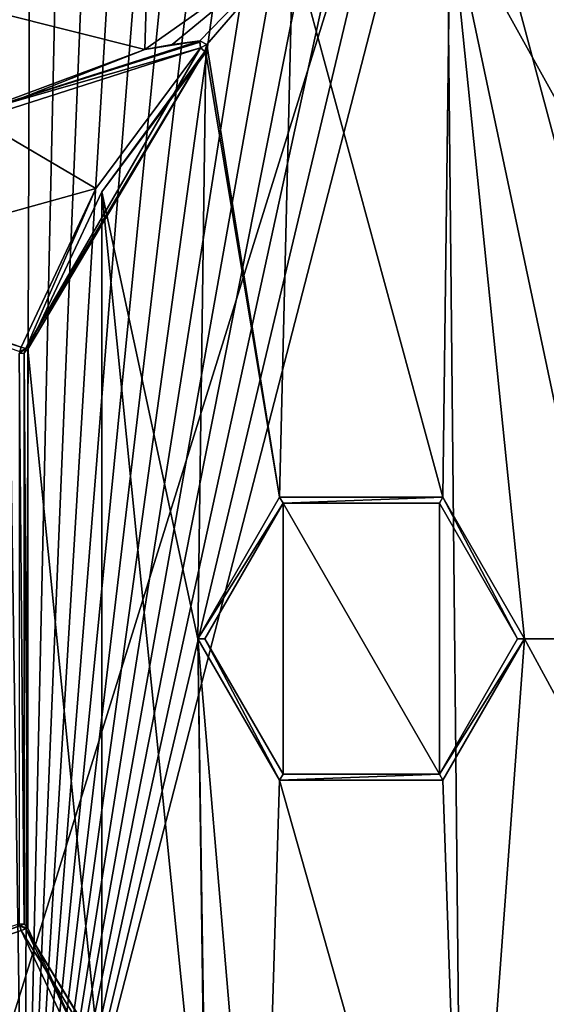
# Model space of a CAD drawing. Extents: x -250 to 250, y -963 to 894.
# Tile 196 of 256: x 132 to 147, y -941 to -912. Entities that reach past the tile are written whole.
import ezdxf

# ---------------------------------------------------------------- set-up
doc = ezdxf.new("R2010")
doc.units = 0
doc.header["$LTSCALE"] = 65.185185
for name, color, linetype in [('1', 7, 'CONTINUOUS'), ('100', 7, 'CONTINUOUS'), ('133', 7, 'CONTINUOUS'), ('134', 7, 'CONTINUOUS'), ('135', 7, 'CONTINUOUS'), ('136', 7, 'CONTINUOUS'), ('137', 7, 'CONTINUOUS'), ('139', 7, 'CONTINUOUS'), ('141', 7, 'CONTINUOUS'), ('142', 7, 'CONTINUOUS'), ('147', 7, 'CONTINUOUS'), ('149', 7, 'CONTINUOUS'), ('155', 7, 'CONTINUOUS'), ('160', 7, 'CONTINUOUS'), ('167', 7, 'CONTINUOUS'), ('169', 7, 'CONTINUOUS'), ('170', 7, 'CONTINUOUS'), ('171', 7, 'CONTINUOUS'), ('173', 7, 'CONTINUOUS'), ('174', 7, 'CONTINUOUS'), ('191', 7, 'CONTINUOUS'), ('192', 7, 'CONTINUOUS'), ('193', 7, 'CONTINUOUS'), ('25', 7, 'CONTINUOUS'), ('95', 7, 'CONTINUOUS'), ('96', 7, 'CONTINUOUS')]:
    doc.layers.add(name, color=color, linetype=linetype)

msp = doc.modelspace()

# ---------------------------------------------------------------- linework, layer by layer
at = {"layer": '1', "color": 7, "linetype": 'CONTINUOUS'}
for points in [[(184.228, -903.305, -20), (157, -951.1, -20), (144.456, -904.105, -20), (184.228, -903.305, -20)], [(144.456, -904.105, -20), (157, -951.1, -20), (132.315, -951.1, -20), (144.456, -904.105, -20)], [(143.493, -904.16, -20), (144.456, -904.105, -20), (132.315, -951.1, -20), (143.493, -904.16, -20)], [(142.522, -904.284, -20), (143.493, -904.16, -20), (132.315, -951.1, -20), (142.522, -904.284, -20)], [(141.547, -904.481, -20), (142.522, -904.284, -20), (132.315, -951.1, -20), (141.547, -904.481, -20)], [(140.569, -904.752, -20), (141.547, -904.481, -20), (132.315, -951.1, -20), (140.569, -904.752, -20)], [(139.594, -905.097, -20), (140.569, -904.752, -20), (132.315, -951.1, -20), (139.594, -905.097, -20)], [(138.625, -905.518, -20), (139.594, -905.097, -20), (132.315, -951.1, -20), (138.625, -905.518, -20)], [(137.667, -906.016, -20), (138.625, -905.518, -20), (132.315, -951.1, -20), (137.667, -906.016, -20)], [(136.726, -906.592, -20), (137.667, -906.016, -20), (132.315, -951.1, -20), (136.726, -906.592, -20)], [(135.805, -907.244, -20), (136.726, -906.592, -20), (132.315, -951.1, -20), (135.805, -907.244, -20)], [(134.912, -907.974, -20), (135.805, -907.244, -20), (132.315, -951.1, -20), (134.912, -907.974, -20)], [(134.053, -908.779, -20), (134.912, -907.974, -20), (132.315, -951.1, -20), (134.053, -908.779, -20)], [(133.231, -909.657, -20), (134.053, -908.779, -20), (132.315, -951.1, -20), (133.231, -909.657, -20)], [(132.455, -910.607, -20), (133.231, -909.657, -20), (132.315, -951.1, -20), (132.455, -910.607, -20)], [(131.727, -911.629, -20), (132.455, -910.607, -20), (132.315, -951.1, -20), (131.727, -911.629, -20)], [(131.602, -950.036, -20), (131.727, -911.629, -20), (132.315, -951.1, -20), (131.602, -950.036, -20)]]:
    msp.add_3dface(points, dxfattribs=at)
at = {"layer": '100', "color": 7, "linetype": 'CONTINUOUS'}
for points in [[(129.307, -911.518, 17.317), (135.774, -913.152, 19), (135.979, -906.365, 17.492), (129.307, -911.518, 17.317)], [(135.774, -913.152, 19), (140.029, -910.139, 19), (135.979, -906.365, 17.492), (135.774, -913.152, 19)], [(135.774, -913.152, 19), (129.307, -911.518, 17.317), (130.306, -915.301, 18.575), (135.774, -913.152, 19)]]:
    msp.add_3dface(points, dxfattribs=at)
at = {"layer": '133', "color": 7, "linetype": 'CONTINUOUS'}
for points in [[(137.3, -930.1, 18.8), (139.75, -926.203, 18.8), (139.65, -926.03, 18.8), (137.3, -930.1, 18.8)], [(137.5, -930.1, 18.8), (139.75, -926.203, 18.8), (137.3, -930.1, 18.8), (137.5, -930.1, 18.8)], [(139.65, -926.03, 18.8), (139.75, -926.203, 18.8), (144.35, -926.03, 18.8), (139.65, -926.03, 18.8)], [(139.75, -926.203, 18.8), (144.25, -926.203, 18.8), (144.35, -926.03, 18.8), (139.75, -926.203, 18.8)], [(144.25, -926.203, 18.8), (146.5, -930.1, 18.8), (144.35, -926.03, 18.8), (144.25, -926.203, 18.8)], [(146.5, -930.1, 18.8), (146.7, -930.1, 18.8), (144.35, -926.03, 18.8), (146.5, -930.1, 18.8)], [(139.65, -934.17, 18.8), (137.5, -930.1, 18.8), (137.3, -930.1, 18.8), (139.65, -934.17, 18.8)], [(139.75, -933.997, 18.8), (137.5, -930.1, 18.8), (139.65, -934.17, 18.8), (139.75, -933.997, 18.8)], [(146.5, -930.1, 18.8), (144.25, -933.997, 18.8), (146.7, -930.1, 18.8), (146.5, -930.1, 18.8)], [(146.7, -930.1, 18.8), (144.25, -933.997, 18.8), (144.35, -934.17, 18.8), (146.7, -930.1, 18.8)], [(144.25, -933.997, 18.8), (139.75, -933.997, 18.8), (139.65, -934.17, 18.8), (144.25, -933.997, 18.8)], [(144.35, -934.17, 18.8), (144.25, -933.997, 18.8), (139.65, -934.17, 18.8), (144.35, -934.17, 18.8)]]:
    msp.add_3dface(points, dxfattribs=at)
at = {"layer": '134', "color": 7, "linetype": 'CONTINUOUS'}
for points in [[(137.5, -930.1, 19), (137.5, -930.1, 18.8), (139.75, -933.997, 18.8), (137.5, -930.1, 19)], [(139.75, -933.997, 19), (137.5, -930.1, 19), (139.75, -933.997, 18.8), (139.75, -933.997, 19)], [(146.5, -930.1, 19), (144.25, -933.997, 19), (146.5, -930.1, 18.8), (146.5, -930.1, 19)], [(146.5, -930.1, 18.8), (144.25, -933.997, 19), (144.25, -933.997, 18.8), (146.5, -930.1, 18.8)], [(144.25, -933.997, 19), (139.75, -933.997, 19), (144.25, -933.997, 18.8), (144.25, -933.997, 19)], [(139.75, -933.997, 19), (139.75, -933.997, 18.8), (144.25, -933.997, 18.8), (139.75, -933.997, 19)]]:
    msp.add_3dface(points, dxfattribs=at)
at = {"layer": '135', "color": 7, "linetype": 'CONTINUOUS'}
for points in [[(137.5, -930.1, 19), (139.75, -926.203, 19), (137.5, -930.1, 18.8), (137.5, -930.1, 19)], [(139.75, -926.203, 19), (139.75, -926.203, 18.8), (137.5, -930.1, 18.8), (139.75, -926.203, 19)], [(144.25, -926.203, 19), (144.25, -926.203, 18.8), (139.75, -926.203, 18.8), (144.25, -926.203, 19)], [(139.75, -926.203, 19), (144.25, -926.203, 19), (139.75, -926.203, 18.8), (139.75, -926.203, 19)], [(146.5, -930.1, 19), (146.5, -930.1, 18.8), (144.25, -926.203, 18.8), (146.5, -930.1, 19)], [(144.25, -926.203, 19), (146.5, -930.1, 19), (144.25, -926.203, 18.8), (144.25, -926.203, 19)]]:
    msp.add_3dface(points, dxfattribs=at)
at = {"layer": '136', "color": 7, "linetype": 'CONTINUOUS'}
for points in [[(139.65, -926.03, 19), (137.3, -930.1, 19), (139.65, -926.03, 18.8), (139.65, -926.03, 19)], [(137.3, -930.1, 19), (137.3, -930.1, 18.8), (139.65, -926.03, 18.8), (137.3, -930.1, 19)], [(144.35, -926.03, 19), (139.65, -926.03, 19), (144.35, -926.03, 18.8), (144.35, -926.03, 19)], [(139.65, -926.03, 19), (139.65, -926.03, 18.8), (144.35, -926.03, 18.8), (139.65, -926.03, 19)], [(146.7, -930.1, 19), (144.35, -926.03, 19), (146.7, -930.1, 18.8), (146.7, -930.1, 19)], [(146.7, -930.1, 18.8), (144.35, -926.03, 19), (144.35, -926.03, 18.8), (146.7, -930.1, 18.8)]]:
    msp.add_3dface(points, dxfattribs=at)
at = {"layer": '137', "color": 7, "linetype": 'CONTINUOUS'}
for points in [[(137.3, -930.1, 19), (139.65, -934.17, 19), (137.3, -930.1, 18.8), (137.3, -930.1, 19)], [(139.65, -934.17, 19), (139.65, -934.17, 18.8), (137.3, -930.1, 18.8), (139.65, -934.17, 19)], [(144.35, -934.17, 19), (146.7, -930.1, 19), (144.35, -934.17, 18.8), (144.35, -934.17, 19)], [(146.7, -930.1, 19), (146.7, -930.1, 18.8), (144.35, -934.17, 18.8), (146.7, -930.1, 19)], [(139.65, -934.17, 19), (144.35, -934.17, 19), (139.65, -934.17, 18.8), (139.65, -934.17, 19)], [(144.35, -934.17, 19), (144.35, -934.17, 18.8), (139.65, -934.17, 18.8), (144.35, -934.17, 19)]]:
    msp.add_3dface(points, dxfattribs=at)
at = {"layer": '139', "color": 7, "linetype": 'CONTINUOUS'}
for points in [[(134.366, -917.144, 20), (137.378, -913.1, 20), (130.967, -915.148, 20), (134.366, -917.144, 20)], [(125.842, -919.511, 20), (134.366, -917.144, 20), (130.967, -915.148, 20), (125.842, -919.511, 20)], [(132.219, -921.707, 20), (134.366, -917.144, 20), (125.842, -919.511, 20), (132.219, -921.707, 20)]]:
    msp.add_3dface(points, dxfattribs=at)
at = {"layer": '141', "color": 7, "linetype": 'CONTINUOUS'}
for points in [[(134.537, -917.247, 19), (137.526, -913.235, 19), (134.537, -917.247, 19.8), (134.537, -917.247, 19)], [(134.537, -917.247, 19.8), (137.526, -913.235, 19), (137.526, -913.235, 19.8), (134.537, -917.247, 19.8)], [(132.407, -921.773, 19), (134.537, -917.247, 19), (132.407, -921.773, 19.8), (132.407, -921.773, 19)], [(132.407, -921.773, 19.8), (134.537, -917.247, 19), (134.537, -917.247, 19.8), (132.407, -921.773, 19.8)]]:
    msp.add_3dface(points, dxfattribs=at)
at = {"layer": '142', "color": 7, "linetype": 'CONTINUOUS'}
for points in [[(137.356, -912.901, 19.8), (135.774, -913.152, 19), (130.87, -914.973, 19.8), (137.356, -912.901, 19.8)], [(136.562, -913.008, 19), (135.774, -913.152, 19), (137.356, -912.901, 19.8), (136.562, -913.008, 19)], [(137.356, -912.901, 19), (136.562, -913.008, 19), (137.356, -912.901, 19.8), (137.356, -912.901, 19)], [(135.774, -913.152, 19), (130.306, -915.301, 18.575), (130.87, -914.973, 19.8), (135.774, -913.152, 19)]]:
    msp.add_3dface(points, dxfattribs=at)
at = {"layer": '147', "color": 7, "linetype": 'CONTINUOUS'}
msp.add_3dface([(132.219, -938.493, 20), (125.842, -940.689, 20), (134.366, -943.056, 20), (132.219, -938.493, 20)], dxfattribs=at)
at = {"layer": '149', "color": 7, "linetype": 'CONTINUOUS'}
for points in [[(134.537, -942.953, 19), (132.407, -938.427, 19), (134.537, -942.953, 19.8), (134.537, -942.953, 19)], [(134.537, -942.953, 19.8), (132.407, -938.427, 19), (132.407, -938.427, 19.8), (134.537, -942.953, 19.8)]]:
    msp.add_3dface(points, dxfattribs=at)
at = {"layer": '155', "color": 7, "linetype": 'CONTINUOUS'}
for points in [[(137.556, -913.009, 19), (137.356, -912.901, 19), (137.556, -913.009, 19.8), (137.556, -913.009, 19)], [(137.356, -912.901, 19), (137.356, -912.901, 19.8), (137.556, -913.009, 19.8), (137.356, -912.901, 19)], [(137.526, -913.235, 19.8), (137.556, -913.009, 19), (137.556, -913.009, 19.8), (137.526, -913.235, 19.8)], [(137.526, -913.235, 19), (137.556, -913.009, 19), (137.526, -913.235, 19.8), (137.526, -913.235, 19)]]:
    msp.add_3dface(points, dxfattribs=at)
at = {"layer": '160', "color": 7, "linetype": 'CONTINUOUS'}
for points in [[(132.154, -921.896, 19), (132.306, -921.887, 19), (132.154, -921.896, 19.8), (132.154, -921.896, 19)], [(132.154, -921.896, 19.8), (132.306, -921.887, 19), (132.306, -921.887, 19.8), (132.154, -921.896, 19.8)], [(132.407, -921.773, 19), (132.407, -921.773, 19.8), (132.306, -921.887, 19.8), (132.407, -921.773, 19)], [(132.306, -921.887, 19), (132.407, -921.773, 19), (132.306, -921.887, 19.8), (132.306, -921.887, 19)]]:
    msp.add_3dface(points, dxfattribs=at)
at = {"layer": '167', "color": 7, "linetype": 'CONTINUOUS'}
for points in [[(132.154, -938.304, 19), (132.154, -938.304, 19.8), (132.306, -938.313, 19.8), (132.154, -938.304, 19)], [(132.306, -938.313, 19), (132.154, -938.304, 19), (132.306, -938.313, 19.8), (132.306, -938.313, 19)], [(132.407, -938.427, 19.8), (132.306, -938.313, 19), (132.306, -938.313, 19.8), (132.407, -938.427, 19.8)], [(132.407, -938.427, 19), (132.306, -938.313, 19), (132.407, -938.427, 19.8), (132.407, -938.427, 19)]]:
    msp.add_3dface(points, dxfattribs=at)
at = {"layer": '169', "color": 7, "linetype": 'CONTINUOUS'}
for points in [[(137.378, -913.1, 20), (134.366, -917.144, 20), (132.352, -921.754, 19.941), (137.378, -913.1, 20)], [(137.498, -913.209, 19.917), (137.378, -913.1, 20), (132.352, -921.754, 19.941), (137.498, -913.209, 19.917)], [(132.407, -921.773, 19.8), (137.498, -913.209, 19.917), (132.352, -921.754, 19.941), (132.407, -921.773, 19.8)], [(132.407, -921.773, 19.8), (134.537, -917.247, 19.8), (137.498, -913.209, 19.917), (132.407, -921.773, 19.8)], [(134.537, -917.247, 19.8), (137.526, -913.235, 19.8), (137.498, -913.209, 19.917), (134.537, -917.247, 19.8)], [(134.366, -917.144, 20), (132.219, -921.707, 20), (132.352, -921.754, 19.941), (134.366, -917.144, 20)]]:
    msp.add_3dface(points, dxfattribs=at)
at = {"layer": '170', "color": 7, "linetype": 'CONTINUOUS'}
for points in [[(132.154, -921.896, 19.8), (132.306, -921.887, 19.8), (132.352, -921.754, 19.941), (132.154, -921.896, 19.8)], [(132.154, -921.896, 19.8), (132.352, -921.754, 19.941), (132.173, -921.841, 19.941), (132.154, -921.896, 19.8)], [(132.352, -921.754, 19.941), (132.219, -921.707, 20), (132.173, -921.841, 19.941), (132.352, -921.754, 19.941)], [(132.306, -921.887, 19.8), (132.407, -921.773, 19.8), (132.352, -921.754, 19.941), (132.306, -921.887, 19.8)]]:
    msp.add_3dface(points, dxfattribs=at)
at = {"layer": '171', "color": 7, "linetype": 'CONTINUOUS'}
for points in [[(132.219, -921.707, 20), (125.842, -919.511, 20), (125.795, -919.649, 19.937), (132.219, -921.707, 20)], [(132.173, -921.841, 19.941), (132.219, -921.707, 20), (125.795, -919.649, 19.937), (132.173, -921.841, 19.941)]]:
    msp.add_3dface(points, dxfattribs=at)
at = {"layer": '173', "color": 7, "linetype": 'CONTINUOUS'}
for points in [[(137.356, -912.901, 19.8), (130.87, -914.973, 19.8), (137.36, -912.939, 19.917), (137.356, -912.901, 19.8)], [(130.87, -914.973, 19.8), (137.378, -913.1, 20), (137.36, -912.939, 19.917), (130.87, -914.973, 19.8)], [(130.967, -915.148, 20), (137.378, -913.1, 20), (130.87, -914.973, 19.8), (130.967, -915.148, 20)]]:
    msp.add_3dface(points, dxfattribs=at)
at = {"layer": '174', "color": 7, "linetype": 'CONTINUOUS'}
for points in [[(137.378, -913.1, 20), (137.356, -912.901, 19.8), (137.36, -912.939, 19.917), (137.378, -913.1, 20)], [(137.356, -912.901, 19.8), (137.378, -913.1, 20), (137.556, -913.009, 19.8), (137.356, -912.901, 19.8)], [(137.556, -913.009, 19.8), (137.378, -913.1, 20), (137.498, -913.209, 19.917), (137.556, -913.009, 19.8)], [(137.526, -913.235, 19.8), (137.556, -913.009, 19.8), (137.498, -913.209, 19.917), (137.526, -913.235, 19.8)]]:
    msp.add_3dface(points, dxfattribs=at)
at = {"layer": '191', "color": 7, "linetype": 'CONTINUOUS'}
for points in [[(132.154, -938.304, 19.8), (125.795, -940.551, 19.937), (132.173, -938.359, 19.941), (132.154, -938.304, 19.8)], [(125.795, -940.551, 19.937), (125.842, -940.689, 20), (132.173, -938.359, 19.941), (125.795, -940.551, 19.937)], [(125.842, -940.689, 20), (132.219, -938.493, 20), (132.173, -938.359, 19.941), (125.842, -940.689, 20)]]:
    msp.add_3dface(points, dxfattribs=at)
at = {"layer": '192', "color": 7, "linetype": 'CONTINUOUS'}
for points in [[(132.306, -938.313, 19.8), (132.154, -938.304, 19.8), (132.173, -938.359, 19.941), (132.306, -938.313, 19.8)], [(132.407, -938.427, 19.8), (132.306, -938.313, 19.8), (132.173, -938.359, 19.941), (132.407, -938.427, 19.8)], [(132.173, -938.359, 19.941), (132.219, -938.493, 20), (132.352, -938.446, 19.941), (132.173, -938.359, 19.941)], [(132.407, -938.427, 19.8), (132.173, -938.359, 19.941), (132.352, -938.446, 19.941), (132.407, -938.427, 19.8)]]:
    msp.add_3dface(points, dxfattribs=at)
at = {"layer": '193', "color": 7, "linetype": 'CONTINUOUS'}
for points in [[(132.352, -938.446, 19.941), (132.219, -938.493, 20), (137.498, -946.991, 19.917), (132.352, -938.446, 19.941)], [(132.219, -938.493, 20), (134.366, -943.056, 20), (137.498, -946.991, 19.917), (132.219, -938.493, 20)], [(134.537, -942.953, 19.8), (132.407, -938.427, 19.8), (132.352, -938.446, 19.941), (134.537, -942.953, 19.8)], [(137.526, -946.965, 19.8), (132.352, -938.446, 19.941), (137.498, -946.991, 19.917), (137.526, -946.965, 19.8)], [(137.526, -946.965, 19.8), (134.537, -942.953, 19.8), (132.352, -938.446, 19.941), (137.526, -946.965, 19.8)]]:
    msp.add_3dface(points, dxfattribs=at)
at = {"layer": '25', "color": 7, "linetype": 'CONTINUOUS'}
for points in [[(242, -899.141), (144.396, -901.106), (242, -961.1), (242, -899.141)], [(144.396, -901.106), (126.978, -907.117), (127.464, -955.441), (144.396, -901.106)], [(145, -961.1), (144.396, -901.106), (127.464, -955.441), (145, -961.1)], [(242, -961.1), (144.396, -901.106), (145, -961.1), (242, -961.1)]]:
    msp.add_3dface(points, dxfattribs=at)
at = {"layer": '95', "color": 7, "linetype": 'CONTINUOUS'}
for points in [[(144.396, -901.106), (242, -899.141), (145, -961.1), (144.396, -901.106)], [(242, -899.141), (242, -961.1), (145, -961.1), (242, -899.141)], [(144.396, -901.106), (127.464, -955.441), (126.978, -907.117), (144.396, -901.106)], [(144.396, -901.106), (145, -961.1), (127.464, -955.441), (144.396, -901.106)]]:
    msp.add_3dface(points, dxfattribs=at)
at = {"layer": '96', "color": 7, "linetype": 'CONTINUOUS'}
for points in [[(157.012, -908.854, 19), (144.557, -909.104, 19), (151.244, -921.149, 19), (157.012, -908.854, 19)], [(140.029, -910.139, 19), (144.35, -926.03, 19), (144.557, -909.104, 19), (140.029, -910.139, 19)], [(144.35, -926.03, 19), (146.7, -930.1, 19), (144.557, -909.104, 19), (144.35, -926.03, 19)], [(144.557, -909.104, 19), (146.7, -930.1, 19), (149, -930.1, 19), (144.557, -909.104, 19)], [(151.244, -921.149, 19), (144.557, -909.104, 19), (149, -930.1, 19), (151.244, -921.149, 19)], [(135.774, -913.152, 19), (136.562, -913.008, 19), (140.029, -910.139, 19), (135.774, -913.152, 19)], [(136.562, -913.008, 19), (137.356, -912.901, 19), (140.029, -910.139, 19), (136.562, -913.008, 19)], [(137.356, -912.901, 19), (137.556, -913.009, 19), (140.029, -910.139, 19), (137.356, -912.901, 19)], [(137.556, -913.009, 19), (139.65, -926.03, 19), (140.029, -910.139, 19), (137.556, -913.009, 19)], [(139.65, -926.03, 19), (144.35, -926.03, 19), (140.029, -910.139, 19), (139.65, -926.03, 19)], [(137.526, -913.235, 19), (139.65, -926.03, 19), (137.556, -913.009, 19), (137.526, -913.235, 19)], [(134.537, -917.247, 19), (137.3, -930.1, 19), (137.526, -913.235, 19), (134.537, -917.247, 19)], [(137.3, -930.1, 19), (139.65, -926.03, 19), (137.526, -913.235, 19), (137.3, -930.1, 19)], [(134.537, -917.247, 19), (132.407, -921.773, 19), (134.537, -942.953, 19), (134.537, -917.247, 19)], [(137.3, -930.1, 19), (134.537, -917.247, 19), (137.526, -946.965, 19), (137.3, -930.1, 19)], [(137.526, -946.965, 19), (134.537, -917.247, 19), (134.537, -942.953, 19), (137.526, -946.965, 19)], [(132.306, -921.887, 19), (132.154, -921.896, 19), (132.306, -938.313, 19), (132.306, -921.887, 19)], [(132.306, -938.313, 19), (132.154, -921.896, 19), (132.154, -938.304, 19), (132.306, -938.313, 19)], [(132.407, -921.773, 19), (132.306, -921.887, 19), (132.407, -938.427, 19), (132.407, -921.773, 19)], [(132.407, -938.427, 19), (132.306, -921.887, 19), (132.306, -938.313, 19), (132.407, -938.427, 19)], [(134.537, -942.953, 19), (132.407, -921.773, 19), (132.407, -938.427, 19), (134.537, -942.953, 19)], [(139.75, -926.203, 19), (137.5, -930.1, 19), (139.75, -933.997, 19), (139.75, -926.203, 19)], [(144.25, -933.997, 19), (139.75, -926.203, 19), (139.75, -933.997, 19), (144.25, -933.997, 19)], [(144.25, -926.203, 19), (139.75, -926.203, 19), (144.25, -933.997, 19), (144.25, -926.203, 19)], [(146.5, -930.1, 19), (144.25, -926.203, 19), (144.25, -933.997, 19), (146.5, -930.1, 19)], [(139.65, -934.17, 19), (137.3, -930.1, 19), (139.117, -951.503, 19), (139.65, -934.17, 19)], [(137.556, -947.191, 19), (137.3, -930.1, 19), (137.526, -946.965, 19), (137.556, -947.191, 19)], [(139.117, -951.503, 19), (137.3, -930.1, 19), (137.556, -947.191, 19), (139.117, -951.503, 19)], [(146.7, -930.1, 19), (144.35, -934.17, 19), (145, -953.1, 19), (146.7, -930.1, 19)], [(153.239, -942.15, 19), (146.7, -930.1, 19), (145, -953.1, 19), (153.239, -942.15, 19)], [(149, -930.1, 19), (146.7, -930.1, 19), (153.239, -942.15, 19), (149, -930.1, 19)], [(145, -953.1, 19), (139.65, -934.17, 19), (139.117, -951.503, 19), (145, -953.1, 19)], [(144.35, -934.17, 19), (139.65, -934.17, 19), (145, -953.1, 19), (144.35, -934.17, 19)]]:
    msp.add_3dface(points, dxfattribs=at)

doc.saveas('drawing.dxf')
